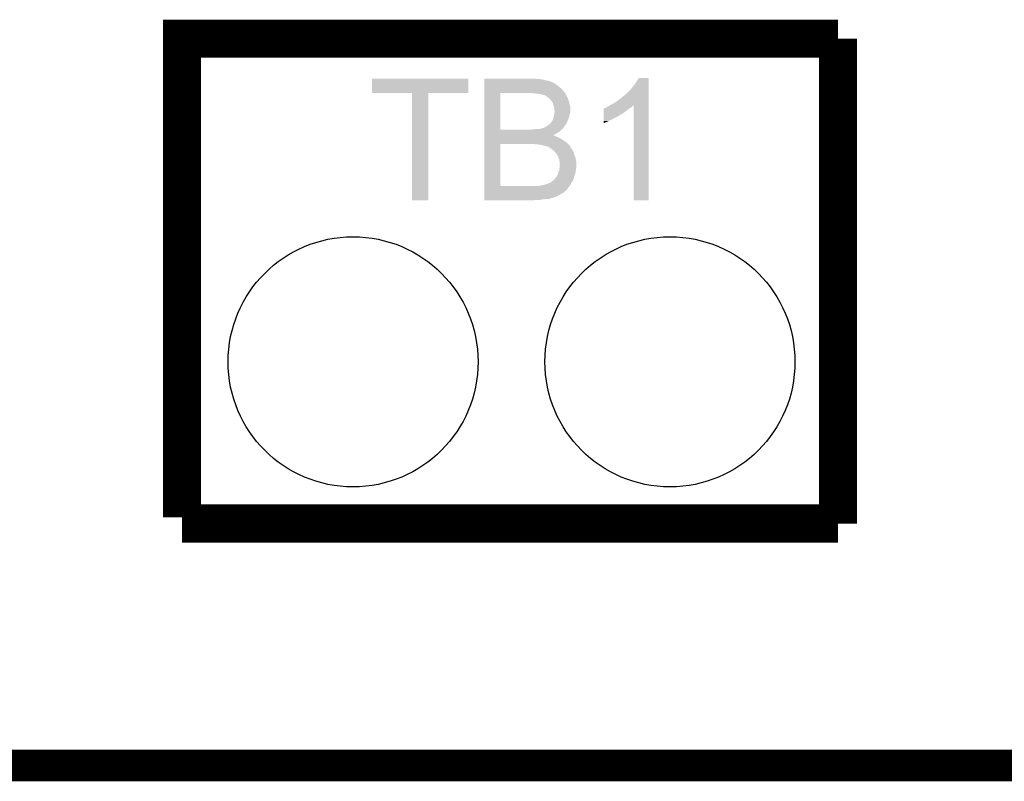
# Model space of a CAD drawing. Extents: x -9 to 122, y -9 to 65.
# Tile 5 of 256: x 10.68 to 18.57, y -8.63 to -2.52. Entities that reach past the tile are written whole.
import ezdxf

# ---------------------------------------------------------------- set-up
doc = ezdxf.new("R2010")
doc.units = 0
doc.layers.get('0').update_dxf_attribs({"linetype": 'CONTINUOUS'})
for name, color, linetype in [('CLICKER_4_FOR_R7FA4M2A_V100_GKO', 14, 'CONTINUOUS'), ('CLICKER_4_FOR_R7FA4M2A_V100_GTO', 12, 'CONTINUOUS'), ('CLICKER_4_FOR_R7FA4M2A_V100_GTS', 13, 'CONTINUOUS')]:
    doc.layers.add(name, color=color, linetype=linetype)

# ---------------------------------------------------------------- blocks, each defined once
blk = doc.blocks.new('ROUND_39')
blk.add_circle((0, 0), 1.002)

msp = doc.modelspace()

# ---------------------------------------------------------------- linework, layer by layer
at = {"layer": 'CLICKER_4_FOR_R7FA4M2A_V100_GKO', "const_width": 0.254}
msp.add_lwpolyline([(-4.95808, -8.49884), (29.70276, -8.49884)], dxfattribs=at)
at = {"layer": 'CLICKER_4_FOR_R7FA4M2A_V100_GTO', "const_width": 0.3048}
for points in [[(11.9761, -6.51002), (11.9761, -2.67716), (17.2339, -2.67716)], [(17.2339, -6.56082), (17.2339, -2.67716)], [(11.9761, -6.56082), (17.2339, -6.56082)]]:
    msp.add_lwpolyline(points, dxfattribs=at)
at = {"layer": 'CLICKER_4_FOR_R7FA4M2A_V100_GTO'}
for points in [[(13.5001, -3.111478), (13.50012, -2.997222), (14.272238, -3.111478), (14.27226, -2.997222)], [(13.50012, -2.997222), (13.500122, -2.9972), (14.27226, -2.997222), (13.500122, -2.9972)], [(14.39928, -2.99974), (14.399282, -2.9972), (14.82852, -2.99974), (14.80312, -2.9972)], [(15.6083, -3.03784), (15.638774, -2.992142), (15.717518, -3.03784), (15.71752, -2.992142)], [(15.638774, -2.992142), (15.63879, -2.99212), (15.71752, -2.992142), (15.63879, -2.99212)], [(14.399278, -3.096258), (14.39928, -3.07594), (15.03426, -3.096258), (15.016482, -3.07594)], [(14.39928, -3.00228), (14.39928, -2.99974), (14.859002, -3.00228), (14.82852, -2.99974)], [(14.39928, -3.0099), (14.39928, -3.00228), (14.88694, -3.0099), (14.859002, -3.00228)], [(14.39928, -3.014982), (14.39928, -3.0099), (14.917422, -3.014982), (14.88694, -3.0099)], [(14.39928, -3.02514), (14.39928, -3.014982), (14.942824, -3.02514), (14.917422, -3.014982)], [(14.39928, -3.025146), (14.39928, -3.02514), (14.945366, -3.025146), (14.942824, -3.02514)], [(14.39928, -3.02768), (14.39928, -3.025146), (14.947904, -3.02768), (14.945366, -3.025146)], [(14.39928, -3.03022), (14.39928, -3.02768), (14.955522, -3.03022), (14.947904, -3.02768)], [(14.39928, -3.03784), (14.39928, -3.03022), (14.96822, -3.03784), (14.955522, -3.03022)], [(14.39928, -3.048), (14.39928, -3.03784), (14.98092, -3.048), (14.96822, -3.03784)], [(14.39928, -3.0607), (14.39928, -3.048), (14.9987, -3.0607), (14.98092, -3.048)], [(14.39928, -3.07594), (14.39928, -3.0607), (15.016482, -3.07594), (14.9987, -3.0607)], [(15.57528, -3.081018), (15.59052, -3.0607), (15.717518, -3.081018), (15.717518, -3.0607)], [(15.59052, -3.0607), (15.6083, -3.03784), (15.717518, -3.0607), (15.717518, -3.03784)], [(13.820118, -3.1115), (13.5001, -3.111478), (14.272238, -3.1115), (14.272238, -3.111478)], [(13.82012, -3.111522), (13.820118, -3.1115), (13.94968, -3.111522), (14.272238, -3.1115)], [(13.82014, -3.972538), (13.82012, -3.111522), (13.949658, -3.972538), (13.94968, -3.111522)], [(14.399272, -3.406118), (14.399278, -3.1115), (14.5288, -3.406118), (14.528822, -3.1115)], [(14.399278, -3.1115), (14.399278, -3.096258), (15.045692, -3.1115), (15.03426, -3.096258)], [(14.79042, -3.11404), (14.75994, -3.1115), (15.047598, -3.11404), (15.045692, -3.1115)], [(14.81582, -3.11658), (14.79042, -3.11404), (15.049502, -3.11658), (15.047598, -3.11404)], [(14.83614, -3.11912), (14.81582, -3.11658), (15.052038, -3.11912), (15.049502, -3.11658)], [(14.836176, -3.119126), (14.83614, -3.11912), (15.052042, -3.119126), (15.052038, -3.11912)], [(14.85138, -3.12166), (14.836176, -3.119126), (15.052676, -3.12166), (15.052042, -3.119126)], [(14.861538, -3.1242), (14.85138, -3.12166), (15.053312, -3.1242), (15.052676, -3.12166)], [(14.869164, -3.12674), (14.861538, -3.1242), (15.053946, -3.12674), (15.053312, -3.1242)], [(14.871702, -3.126742), (14.869164, -3.12674), (15.053948, -3.126742), (15.053946, -3.12674)], [(14.879332, -3.129284), (14.871702, -3.126742), (15.054582, -3.129284), (15.053948, -3.126742)], [(14.886942, -3.13182), (14.879332, -3.129284), (15.056484, -3.13182), (15.054582, -3.129284)], [(14.89964, -3.13944), (14.886942, -3.13182), (15.0622, -3.13944), (15.056484, -3.13182)], [(14.899644, -3.139442), (14.89964, -3.13944), (15.0622, -3.139442), (15.0622, -3.13944)], [(14.91234, -3.1496), (14.899644, -3.139442), (15.066554, -3.1496), (15.0622, -3.139442)], [(14.9225, -3.15722), (14.91234, -3.1496), (15.06982, -3.15722), (15.066554, -3.1496)], [(15.47368, -3.16992), (15.50162, -3.14706), (15.717516, -3.16992), (15.717516, -3.14706)], [(15.50162, -3.14706), (15.5321, -3.12419), (15.717516, -3.14706), (15.717516, -3.12419)], [(15.5321, -3.12419), (15.532106, -3.121654), (15.717516, -3.12419), (15.717516, -3.121654)], [(15.532106, -3.121654), (15.534644, -3.119118), (15.717516, -3.121654), (15.717516, -3.119118)], [(15.534644, -3.119118), (15.53972, -3.116578), (15.717516, -3.119118), (15.717516, -3.116578)], [(15.53972, -3.116578), (15.57528, -3.081018), (15.717516, -3.116578), (15.717518, -3.081018)], [(14.922502, -3.157222), (14.9225, -3.15722), (15.069822, -3.157222), (15.06982, -3.15722)], [(14.927582, -3.164842), (14.922502, -3.157222), (15.072678, -3.164842), (15.069822, -3.157222)], [(14.935202, -3.169926), (14.927582, -3.164842), (15.074586, -3.169926), (15.072678, -3.164842)], [(14.93774, -3.175004), (14.935202, -3.169926), (15.07649, -3.175004), (15.074586, -3.169926)], [(14.937744, -3.177542), (14.93774, -3.175004), (15.07744, -3.177542), (15.07649, -3.175004)], [(14.937744, -3.177544), (14.937744, -3.177542), (15.077442, -3.177544), (15.07744, -3.177542)], [(14.9479, -3.190242), (14.937744, -3.177544), (15.080616, -3.190242), (15.077442, -3.177544)], [(14.95044, -3.19786), (14.9479, -3.190242), (15.08252, -3.19786), (15.080616, -3.190242)], [(14.95298, -3.205482), (14.95044, -3.19786), (15.084214, -3.205482), (15.08252, -3.19786)], [(14.955522, -3.21818), (14.95298, -3.205482), (15.087036, -3.21818), (15.084214, -3.205482)], [(14.95637, -3.220722), (14.955522, -3.21818), (15.0876, -3.220722), (15.087036, -3.21818)], [(14.9606, -3.233424), (14.95637, -3.220722), (15.088872, -3.233424), (15.0876, -3.220722)], [(14.9606, -3.243582), (14.9606, -3.233424), (15.089888, -3.243582), (15.088872, -3.233424)], [(15.359386, -3.238486), (15.361934, -3.23342), (15.559042, -3.238486), (15.565122, -3.23342)], [(15.361934, -3.23342), (15.367006, -3.233416), (15.565122, -3.23342), (15.565128, -3.233416)], [(15.367006, -3.233416), (15.37462, -3.22834), (15.565128, -3.233416), (15.575278, -3.22834)], [(15.37462, -3.22834), (15.38223, -3.225802), (15.575278, -3.22834), (15.580354, -3.225802)], [(15.38223, -3.225802), (15.382242, -3.225798), (15.580354, -3.225802), (15.580356, -3.225798)], [(15.382242, -3.225798), (15.3924, -3.218178), (15.580356, -3.225798), (15.586074, -3.218178)], [(15.3924, -3.218178), (15.396964, -3.215642), (15.586074, -3.218178), (15.587978, -3.215642)], [(15.396964, -3.215642), (15.40607, -3.210584), (15.587978, -3.215642), (15.595564, -3.210584)], [(15.40607, -3.210584), (15.41526, -3.20548), (15.717514, -3.210584), (15.717514, -3.20548)], [(15.41526, -3.20548), (15.4432, -3.19024), (15.717514, -3.20548), (15.717514, -3.19024)], [(15.4432, -3.19024), (15.47368, -3.16992), (15.717514, -3.19024), (15.717516, -3.16992)], [(15.5956, -3.972538), (15.595564, -3.210584), (15.717498, -3.972538), (15.717514, -3.210584)], [(14.950438, -3.322322), (14.95298, -3.309622), (15.072358, -3.322322), (15.07712, -3.309622)], [(14.95298, -3.309622), (14.956026, -3.302), (15.07712, -3.309622), (15.07998, -3.302)], [(14.956026, -3.302), (14.958058, -3.296922), (15.07998, -3.302), (15.08143, -3.296922)], [(14.958058, -3.296922), (14.959872, -3.284222), (15.08143, -3.296922), (15.08506, -3.284222)], [(14.959872, -3.284222), (14.96205, -3.26898), (15.08506, -3.284222), (15.0876, -3.26898)], [(14.961234, -3.246118), (14.9606, -3.243582), (15.09014, -3.246118), (15.089888, -3.243582)], [(14.96314, -3.253742), (14.961234, -3.246118), (15.09014, -3.253742), (15.09014, -3.246118)], [(14.96205, -3.26898), (14.96314, -3.26136), (15.0876, -3.26898), (15.089124, -3.26136)], [(14.96314, -3.256282), (14.96314, -3.253742), (15.09014, -3.256282), (15.09014, -3.253742)], [(14.96314, -3.26136), (14.96314, -3.256282), (15.089124, -3.26136), (15.09014, -3.256282)], [(15.356842, -3.33502), (15.35685, -3.29946), (15.40002, -3.33502), (15.471138, -3.29946)], [(15.35685, -3.291842), (15.356854, -3.2766), (15.481298, -3.291842), (15.506702, -3.2766)], [(15.35685, -3.29438), (15.35685, -3.291842), (15.47876, -3.29438), (15.481298, -3.291842)], [(15.35685, -3.29946), (15.35685, -3.29438), (15.471138, -3.29946), (15.47876, -3.29438)], [(15.356854, -3.2766), (15.356856, -3.26136), (15.506702, -3.2766), (15.52956, -3.26136)], [(15.356856, -3.26136), (15.35686, -3.24612), (15.52956, -3.26136), (15.54988, -3.24612)], [(15.35686, -3.24612), (15.356862, -3.2385), (15.54988, -3.24612), (15.559024, -3.2385)], [(15.356862, -3.2385), (15.359386, -3.238486), (15.559024, -3.2385), (15.559042, -3.238486)], [(14.861536, -3.395982), (14.864074, -3.393446), (15.026638, -3.395982), (15.029174, -3.393446)], [(14.864074, -3.393446), (14.871696, -3.39344), (15.029174, -3.393446), (15.02918, -3.39344)], [(14.871696, -3.39344), (14.879318, -3.388362), (15.02918, -3.39344), (15.034258, -3.388362)], [(14.879318, -3.388362), (14.889476, -3.383282), (15.034258, -3.388362), (15.039338, -3.383282)], [(14.889476, -3.383282), (14.88948, -3.38328), (15.039338, -3.383282), (15.039338, -3.38328)], [(14.88948, -3.38328), (14.910644, -3.370582), (15.039338, -3.38328), (15.046958, -3.370582)], [(14.910644, -3.370582), (14.914878, -3.368042), (15.046958, -3.370582), (15.049496, -3.368042)], [(14.914878, -3.368042), (14.92123, -3.36296), (15.049496, -3.368042), (15.054578, -3.36296)], [(14.92123, -3.36296), (14.927578, -3.357882), (15.054578, -3.36296), (15.057116, -3.357882)], [(14.927578, -3.357882), (14.93774, -3.34518), (15.057116, -3.357882), (15.063468, -3.34518)], [(14.93774, -3.34518), (14.93901, -3.34264), (15.063468, -3.34518), (15.06474, -3.34264)], [(14.93901, -3.34264), (14.94028, -3.340102), (15.06474, -3.34264), (15.06569, -3.340102)], [(14.94028, -3.340102), (14.945358, -3.332482), (15.06569, -3.340102), (15.068548, -3.332482)], [(14.945358, -3.332482), (14.950438, -3.322322), (15.068548, -3.332482), (15.072358, -3.322322)], [(15.35684, -3.34518), (15.356842, -3.33502), (15.37716, -3.34518), (15.40002, -3.33502)], [(15.35684, -3.35277), (15.35684, -3.34518), (15.35684, -3.35277), (15.37716, -3.34518)], [(14.39927, -3.45186), (14.399272, -3.43662), (14.953052, -3.45186), (14.97584, -3.43662)], [(14.39927, -3.451862), (14.39927, -3.45186), (14.955524, -3.451862), (14.953052, -3.45186)], [(14.39927, -3.456942), (14.39927, -3.451862), (14.965682, -3.456942), (14.955524, -3.451862)], [(14.39927, -3.46202), (14.39927, -3.456942), (14.98346, -3.46202), (14.965682, -3.456942)], [(14.39927, -3.47218), (14.39927, -3.46202), (15.003778, -3.47218), (14.98346, -3.46202)], [(14.39927, -3.48488), (14.39927, -3.47218), (15.0241, -3.48488), (15.003778, -3.47218)], [(14.399272, -3.40614), (14.399272, -3.406118), (14.770098, -3.40614), (14.5288, -3.406118)], [(14.399272, -3.423922), (14.399272, -3.40614), (14.998698, -3.423922), (15.01648, -3.40614)], [(14.399272, -3.43662), (14.399272, -3.423922), (14.97584, -3.43662), (14.998698, -3.423922)], [(14.770098, -3.40614), (14.78788, -3.4036), (15.01648, -3.40614), (15.01902, -3.4036)], [(14.78788, -3.4036), (14.8082, -3.40106), (15.01902, -3.4036), (15.02156, -3.40106)], [(14.825978, -3.40106), (14.8463, -3.39852), (15.02156, -3.40106), (15.0241, -3.39852)], [(14.8463, -3.39852), (14.861536, -3.395982), (15.0241, -3.39852), (15.026638, -3.395982)], [(14.399262, -3.855698), (14.39927, -3.52044), (14.5288, -3.855698), (14.528822, -3.52044)], [(14.39927, -3.50012), (14.39927, -3.48488), (15.04696, -3.50012), (15.0241, -3.48488)], [(14.39927, -3.5179), (14.39927, -3.50012), (15.06982, -3.5179), (15.04696, -3.50012)], [(14.39927, -3.52044), (14.39927, -3.5179), (15.072078, -3.52044), (15.06982, -3.5179)], [(14.81582, -3.52298), (14.78534, -3.52044), (15.074336, -3.52298), (15.072078, -3.52044)], [(14.83868, -3.52552), (14.81582, -3.52298), (15.076592, -3.52552), (15.074336, -3.52298)], [(14.859002, -3.528062), (14.83868, -3.52552), (15.078852, -3.528062), (15.076592, -3.52552)], [(14.874242, -3.53314), (14.859002, -3.528062), (15.083364, -3.53314), (15.078852, -3.528062)], [(14.886942, -3.53568), (14.874242, -3.53314), (15.085622, -3.53568), (15.083364, -3.53314)], [(14.892024, -3.535682), (14.886942, -3.53568), (15.085624, -3.535682), (15.085622, -3.53568)], [(14.897102, -3.538222), (14.892024, -3.535682), (15.08788, -3.538222), (15.085624, -3.535682)], [(14.906008, -3.540766), (14.897102, -3.538222), (15.09014, -3.540766), (15.08788, -3.538222)], [(14.914884, -3.543302), (14.906008, -3.540766), (15.090142, -3.543302), (15.09014, -3.540766)], [(14.914888, -3.543304), (14.914884, -3.543302), (15.090142, -3.543304), (15.090142, -3.543302)], [(14.93012, -3.55346), (14.914888, -3.543304), (15.09522, -3.55346), (15.090142, -3.543304)], [(14.945998, -3.566162), (14.93012, -3.55346), (15.105382, -3.566162), (15.09522, -3.55346)], [(14.95552, -3.57378), (14.945998, -3.566162), (15.109192, -3.57378), (15.105382, -3.566162)], [(14.96314, -3.5814), (14.95552, -3.57378), (15.113, -3.5814), (15.109192, -3.57378)], [(14.963142, -3.581402), (14.96314, -3.5814), (15.113, -3.581402), (15.113, -3.5814)], [(14.968222, -3.589022), (14.963142, -3.581402), (15.115542, -3.589022), (15.113, -3.581402)], [(14.973306, -3.5941), (14.968222, -3.589022), (15.117234, -3.5941), (15.115542, -3.589022)], [(14.975846, -3.594112), (14.973306, -3.5941), (15.117238, -3.594112), (15.117234, -3.5941)], [(14.981646, -3.60426), (14.975846, -3.594112), (15.12062, -3.60426), (15.117238, -3.594112)], [(14.986, -3.611882), (14.981646, -3.60426), (15.12367, -3.611882), (15.12062, -3.60426)], [(14.99108, -3.62712), (14.986, -3.611882), (15.129764, -3.62712), (15.12367, -3.611882)], [(14.992352, -3.629662), (14.99108, -3.62712), (15.13078, -3.629662), (15.129764, -3.62712)], [(14.9987, -3.642362), (14.992352, -3.629662), (15.13309, -3.642362), (15.13078, -3.629662)], [(15.001748, -3.657602), (14.9987, -3.642362), (15.13586, -3.657602), (15.13309, -3.642362)], [(15.00378, -3.667762), (15.001748, -3.657602), (15.13586, -3.667762), (15.13586, -3.657602)], [(15.002508, -3.71348), (15.00378, -3.705862), (15.13586, -3.71348), (15.13586, -3.705862)], [(15.00378, -3.705862), (15.00378, -3.667762), (15.13586, -3.705862), (15.13586, -3.667762)], [(14.968216, -3.794762), (14.97584, -3.7846), (15.118078, -3.794762), (15.120336, -3.7846)], [(14.97584, -3.7846), (14.985996, -3.771904), (15.120336, -3.7846), (15.123158, -3.771904)], [(14.985996, -3.771902), (14.986, -3.769366), (15.12316, -3.771902), (15.12411, -3.769366)], [(14.985996, -3.771904), (14.985996, -3.771902), (15.123158, -3.771904), (15.12316, -3.771902)], [(14.986, -3.769366), (14.988536, -3.766822), (15.12411, -3.769366), (15.125064, -3.766822)], [(14.988536, -3.766822), (14.992346, -3.751584), (15.125064, -3.766822), (15.130778, -3.751584)], [(14.992346, -3.751584), (14.993618, -3.746502), (15.130778, -3.751584), (15.131412, -3.746502)], [(14.993618, -3.746502), (14.998698, -3.736342), (15.131412, -3.746502), (15.132684, -3.736342)], [(14.998698, -3.736342), (14.999544, -3.73126), (15.132684, -3.736342), (15.13332, -3.73126)], [(14.999544, -3.73126), (15.002508, -3.71348), (15.13332, -3.73126), (15.13586, -3.71348)], [(14.399262, -3.85572), (14.399262, -3.855698), (14.836138, -3.85572), (14.5288, -3.855698)], [(14.399262, -3.86334), (14.399262, -3.85572), (15.07744, -3.86334), (15.083536, -3.85572)], [(14.399262, -3.88112), (14.399262, -3.86334), (15.06474, -3.88112), (15.07744, -3.86334)], [(14.836138, -3.85572), (14.861538, -3.85064), (15.083536, -3.85572), (15.0876, -3.85064)], [(14.866618, -3.85064), (14.88694, -3.845558), (15.0876, -3.85064), (15.09014, -3.845558)], [(14.88694, -3.845558), (14.909798, -3.83794), (15.09014, -3.845558), (15.09395, -3.83794)], [(14.909798, -3.83794), (14.914874, -3.835402), (15.09395, -3.83794), (15.09522, -3.835402)], [(14.914874, -3.835402), (14.935198, -3.82524), (15.09522, -3.835402), (15.102838, -3.82524)], [(14.935198, -3.82524), (14.940276, -3.822702), (15.102838, -3.82524), (15.104108, -3.822702)], [(14.940276, -3.822702), (14.942814, -3.820164), (15.104108, -3.822702), (15.105378, -3.820164)], [(14.942814, -3.820164), (14.945358, -3.817622), (15.105378, -3.820164), (15.107916, -3.817622)], [(14.945358, -3.817622), (14.94536, -3.81762), (15.107916, -3.817622), (15.107918, -3.81762)], [(14.94536, -3.81762), (14.95298, -3.81254), (15.107918, -3.81762), (15.110174, -3.81254)], [(14.95298, -3.81254), (14.960598, -3.80492), (15.110174, -3.81254), (15.113562, -3.80492)], [(14.960598, -3.80492), (14.968216, -3.794762), (15.113562, -3.80492), (15.118078, -3.794762)], [(14.39926, -3.896362), (14.399262, -3.88112), (15.052038, -3.896362), (15.06474, -3.88112)], [(14.39926, -3.909062), (14.39926, -3.896362), (15.034258, -3.909062), (15.052038, -3.896362)], [(14.39926, -3.914142), (14.39926, -3.909062), (15.029176, -3.914142), (15.034258, -3.909062)], [(14.39926, -3.91922), (14.39926, -3.914142), (15.01902, -3.91922), (15.029176, -3.914142)], [(14.39926, -3.924302), (14.39926, -3.91922), (15.006318, -3.924302), (15.01902, -3.91922)], [(14.39926, -3.93446), (14.39926, -3.924302), (14.99108, -3.93446), (15.006318, -3.924302)], [(14.39926, -3.94208), (14.39926, -3.93446), (14.9733, -3.94208), (14.99108, -3.93446)], [(14.39926, -3.9497), (14.39926, -3.94208), (14.952982, -3.9497), (14.9733, -3.94208)], [(13.949658, -3.97256), (13.82014, -3.972538), (13.949658, -3.97256), (13.949658, -3.972538)], [(14.39926, -3.95732), (14.39926, -3.9497), (14.927578, -3.95732), (14.952982, -3.9497)], [(14.39926, -3.957322), (14.39926, -3.95732), (14.925038, -3.957322), (14.927578, -3.95732)], [(14.39926, -3.95986), (14.39926, -3.957322), (14.917416, -3.95986), (14.925038, -3.957322)], [(14.39926, -3.9624), (14.39926, -3.95986), (14.8844, -3.9624), (14.90218, -3.95986)], [(14.39926, -3.96494), (14.39926, -3.9624), (14.861542, -3.96494), (14.8844, -3.9624)], [(14.39926, -3.97002), (14.39926, -3.96494), (14.836138, -3.97002), (14.861542, -3.96494)], [(14.39926, -3.972538), (14.39926, -3.97002), (14.772926, -3.972538), (14.80566, -3.97002)], [(14.772642, -3.97256), (14.39926, -3.972538), (14.772642, -3.97256), (14.772926, -3.972538)], [(15.717498, -3.97256), (15.5956, -3.972538), (15.717498, -3.97256), (15.717498, -3.972538)]]:
    msp.add_solid(points, dxfattribs=at)

# ---------------------------------------------------------------- block references
at = {"layer": 'CLICKER_4_FOR_R7FA4M2A_V100_GTS'}
for p in [(13.3477, -5.26542), (15.8877, -5.26542)]:
    msp.add_blockref('ROUND_39', p, dxfattribs=at)

doc.saveas('drawing.dxf')
